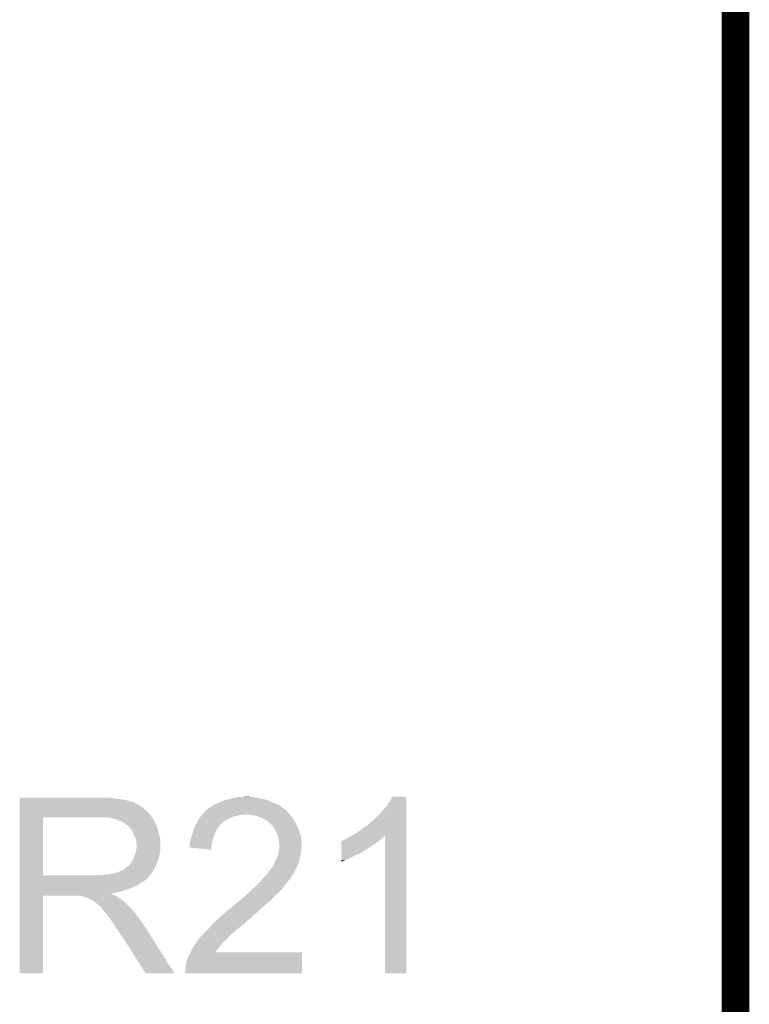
# Model space of a CAD drawing. Extents: x -4.5 to 27.4, y -3.9 to 53.4.
# Tile 41 of 43: x 23.3 to 27.4, y 42.5 to 48. Entities that reach past the tile are written whole.
import ezdxf

# ---------------------------------------------------------------- set-up
doc = ezdxf.new("R2010")
doc.units = 0
doc.layers.add('BRUSHLESS_28_CLICK_V101_GKO', color=9, linetype='CONTINUOUS')
doc.layers.add('BRUSHLESS_28_CLICK_V101_GTO', color=11, linetype='CONTINUOUS')

msp = doc.modelspace()

# ---------------------------------------------------------------- linework, layer by layer
at = {"layer": 'BRUSHLESS_28_CLICK_V101_GKO', "const_width": 0.1524}
msp.add_lwpolyline([(27.305, 38.735), (27.305, 53.34)], dxfattribs=at)
at = {"layer": 'BRUSHLESS_28_CLICK_V101_GTO'}
for points in [[(23.337544, 43.64482), (23.337546, 43.64736), (23.84552, 43.64482), (23.81504, 43.64736)], [(23.337544, 43.63974), (23.337544, 43.64482), (23.875998, 43.63974), (23.84552, 43.64482)], [(23.337544, 43.6372), (23.337544, 43.63974), (23.90902, 43.6372), (23.875998, 43.63974)], [(23.337544, 43.62958), (23.337544, 43.6372), (23.939498, 43.62958), (23.90902, 43.6372)], [(23.337544, 43.6245), (23.337544, 43.62958), (23.954742, 43.6245), (23.939498, 43.62958)], [(23.337544, 43.62196), (23.337544, 43.6245), (23.967442, 43.62196), (23.954742, 43.6245)], [(23.337544, 43.621954), (23.337544, 43.62196), (23.969986, 43.621954), (23.967442, 43.62196)], [(23.337544, 43.61942), (23.337544, 43.621954), (23.97252, 43.61942), (23.969986, 43.621954)], [(23.337544, 43.61434), (23.337544, 43.61942), (23.980136, 43.61434), (23.97252, 43.61942)], [(23.337544, 43.609258), (23.337544, 43.61434), (23.992842, 43.609258), (23.980136, 43.61434)], [(23.337544, 43.5991), (23.337544, 43.609258), (24.00808, 43.5991), (23.992842, 43.609258)], [(24.406856, 43.601642), (24.417018, 43.60926), (24.780868, 43.601642), (24.767542, 43.60926)], [(24.417018, 43.60926), (24.43226, 43.61434), (24.767542, 43.60926), (24.753994, 43.61434)], [(24.43226, 43.61434), (24.437338, 43.61688), (24.753994, 43.61434), (24.74722, 43.61688)], [(24.437338, 43.61688), (24.462742, 43.629582), (24.74722, 43.61688), (24.717584, 43.629582)], [(24.462742, 43.629582), (24.472896, 43.63212), (24.717584, 43.629582), (24.711662, 43.63212)], [(24.472896, 43.63212), (24.48306, 43.63466), (24.711662, 43.63212), (24.702772, 43.63466)], [(24.48306, 43.63466), (24.500838, 43.63974), (24.702772, 43.63466), (24.684992, 43.63974)], [(24.500838, 43.63974), (24.512268, 43.64228), (24.684992, 43.63974), (24.676102, 43.64228)], [(24.512268, 43.64228), (24.5237, 43.64482), (24.676102, 43.64228), (24.65832, 43.64482)], [(24.5237, 43.64482), (24.53386, 43.64736), (24.65832, 43.64482), (24.64308, 43.64736)], [(24.53386, 43.64736), (24.544022, 43.6499), (24.64308, 43.64736), (24.630382, 43.6499)], [(24.56942, 43.6499), (24.594818, 43.65244), (24.617682, 43.6499), (24.607522, 43.65244)], [(25.3746, 43.60418), (25.38984, 43.627042), (25.481278, 43.60418), (25.481278, 43.627042)], [(25.38984, 43.627042), (25.402544, 43.652414), (25.481278, 43.627042), (25.48128, 43.652414)], [(25.402544, 43.652414), (25.402558, 43.65244), (25.48128, 43.652414), (25.402558, 43.65244)], [(23.337542, 43.57116), (23.337544, 43.5864), (24.043642, 43.57116), (24.02586, 43.5864)], [(23.337542, 43.55084), (23.337542, 43.57116), (24.06142, 43.55084), (24.043642, 43.57116)], [(23.337544, 43.5864), (23.337544, 43.5991), (24.02586, 43.5864), (24.00808, 43.5991)], [(24.34802, 43.55084), (24.350136, 43.553378), (24.577036, 43.55084), (24.582116, 43.553378)], [(24.350136, 43.55338), (24.354368, 43.558458), (24.834428, 43.55338), (24.831042, 43.558458)], [(24.350136, 43.553378), (24.350136, 43.55338), (24.582116, 43.553378), (24.592282, 43.55338)], [(24.354368, 43.558458), (24.358604, 43.563542), (24.831042, 43.558458), (24.823424, 43.563542)], [(24.358604, 43.563542), (24.364936, 43.57114), (24.823424, 43.563542), (24.820884, 43.57114)], [(24.364936, 43.57114), (24.364954, 43.57116), (24.820884, 43.57114), (24.818366, 43.57116)], [(24.364954, 43.57116), (24.367062, 43.57369), (24.818366, 43.57116), (24.81834, 43.57369)], [(24.367062, 43.57369), (24.371304, 43.57878), (24.81834, 43.57369), (24.81122, 43.57878)], [(24.371304, 43.57878), (24.373846, 43.578786), (24.81122, 43.57878), (24.811212, 43.578786)], [(24.373846, 43.578786), (24.38146, 43.5864), (24.811212, 43.578786), (24.80056, 43.5864)], [(24.38146, 43.5864), (24.381464, 43.586402), (24.80056, 43.5864), (24.800558, 43.586402)], [(24.381464, 43.586402), (24.386536, 43.588942), (24.800558, 43.586402), (24.79751, 43.588942)], [(24.386536, 43.588942), (24.396702, 43.59656), (24.79751, 43.588942), (24.788364, 43.59656)], [(24.396702, 43.59656), (24.401776, 43.5991), (24.788364, 43.59656), (24.785314, 43.5991)], [(24.401776, 43.5991), (24.406856, 43.601642), (24.785314, 43.5991), (24.780868, 43.601642)], [(24.620222, 43.55084), (24.592282, 43.55338), (24.83612, 43.55084), (24.834428, 43.55338)], [(25.295858, 43.520358), (25.33904, 43.56354), (25.481276, 43.520358), (25.481276, 43.56354)], [(25.33904, 43.56354), (25.3746, 43.60418), (25.481276, 43.56354), (25.481278, 43.60418)], [(23.337534, 43.215582), (23.337542, 43.538116), (23.467064, 43.215582), (23.467062, 43.538116)], [(23.337542, 43.53814), (23.337542, 43.55084), (24.069888, 43.53814), (24.06142, 43.55084)], [(23.337542, 43.538116), (23.337542, 43.53814), (23.467062, 43.538116), (23.7744, 43.53814)], [(23.845522, 43.53306), (23.812502, 43.53814), (24.073274, 43.53306), (24.069888, 43.53814)], [(23.86415, 43.52798), (23.845522, 43.53306), (24.07666, 43.52798), (24.073274, 43.53306)], [(23.873462, 43.52544), (23.86415, 43.52798), (24.076686, 43.52544), (24.07666, 43.52798)], [(23.873504, 43.525422), (23.873462, 43.52544), (24.079206, 43.525422), (24.076686, 43.52544)], [(23.89632, 43.51528), (23.873504, 43.525422), (24.08428, 43.51528), (24.079206, 43.525422)], [(23.9141, 43.507658), (23.89632, 43.51528), (24.08733, 43.507658), (24.08428, 43.51528)], [(23.920876, 43.502578), (23.9141, 43.507658), (24.08936, 43.502578), (24.08733, 43.507658)], [(23.92426, 43.50004), (23.920876, 43.502578), (24.090812, 43.50004), (24.08936, 43.502578)], [(23.931884, 43.49496), (23.92426, 43.50004), (24.093714, 43.49496), (24.090812, 43.50004)], [(24.30936, 43.489878), (24.313464, 43.4975), (24.444958, 43.489878), (24.45004, 43.4975)], [(24.313464, 43.4975), (24.314834, 43.500042), (24.45004, 43.4975), (24.45258, 43.500042)], [(24.314834, 43.500042), (24.32304, 43.51528), (24.45258, 43.500042), (24.47, 43.51528)], [(24.32304, 43.51528), (24.32449, 43.51782), (24.47, 43.51528), (24.472904, 43.51782)], [(24.32449, 43.51782), (24.33175, 43.53052), (24.472904, 43.51782), (24.49576, 43.53052)], [(24.33175, 43.53052), (24.3332, 43.533054), (24.49576, 43.53052), (24.501462, 43.533054)], [(24.3332, 43.533054), (24.339552, 43.540678), (24.501462, 43.533054), (24.518618, 43.540678)], [(24.339552, 43.540678), (24.343788, 43.54576), (24.518618, 43.540678), (24.54148, 43.54576)], [(24.343788, 43.54576), (24.34802, 43.55084), (24.54148, 43.54576), (24.561798, 43.55084)], [(24.64816, 43.54576), (24.620222, 43.55084), (24.839932, 43.54576), (24.83612, 43.55084)], [(24.6634, 43.54068), (24.64816, 43.54576), (24.843742, 43.54068), (24.839932, 43.54576)], [(24.671018, 43.53814), (24.6634, 43.54068), (24.846282, 43.53814), (24.843742, 43.54068)], [(24.681182, 43.533058), (24.671018, 43.53814), (24.851362, 43.533058), (24.846282, 43.53814)], [(24.706578, 43.52036), (24.681182, 43.533058), (24.85898, 43.52036), (24.851362, 43.533058)], [(24.716738, 43.51274), (24.706578, 43.52036), (24.863138, 43.51274), (24.85898, 43.52036)], [(24.726902, 43.50258), (24.716738, 43.51274), (24.86868, 43.50258), (24.863138, 43.51274)], [(24.735612, 43.49242), (24.726902, 43.50258), (24.87422, 43.49242), (24.86868, 43.50258)], [(25.23744, 43.47464), (25.26792, 43.4975), (25.481274, 43.47464), (25.481274, 43.4975)], [(25.26792, 43.4975), (25.295858, 43.520358), (25.481274, 43.4975), (25.481276, 43.520358)], [(23.93443, 43.494954), (23.931884, 43.49496), (24.093718, 43.494954), (24.093714, 43.49496)], [(23.943318, 43.484796), (23.93443, 43.494954), (24.099522, 43.484796), (24.093718, 43.494954)], [(23.9522, 43.474642), (23.943318, 43.484796), (24.10178, 43.474642), (24.099522, 43.484796)], [(23.961272, 43.461942), (23.9522, 43.474642), (24.1046, 43.461942), (24.10178, 43.474642)], [(23.9649, 43.45686), (23.961272, 43.461942), (24.106126, 43.45686), (24.1046, 43.461942)], [(23.97252, 43.436542), (23.9649, 43.45686), (24.11222, 43.436542), (24.106126, 43.45686)], [(24.285788, 43.41876), (24.294252, 43.444158), (24.4094, 43.41876), (24.417018, 43.444158)], [(24.294252, 43.444158), (24.2951, 43.4467), (24.417018, 43.444158), (24.41847, 43.4467)], [(24.2951, 43.4467), (24.299452, 43.461938), (24.41847, 43.4467), (24.42718, 43.461938)], [(24.299452, 43.461938), (24.304532, 43.479716), (24.42718, 43.461938), (24.434798, 43.479716)], [(24.304532, 43.479716), (24.30526, 43.482262), (24.434798, 43.479716), (24.437342, 43.482262)], [(24.30526, 43.482262), (24.30936, 43.489878), (24.437342, 43.482262), (24.444958, 43.489878)], [(24.74214, 43.484802), (24.735612, 43.49242), (24.87715, 43.484802), (24.87422, 43.49242)], [(24.75484, 43.464478), (24.74214, 43.484802), (24.884968, 43.464478), (24.87715, 43.484802)], [(24.75738, 43.4594), (24.75484, 43.464478), (24.88692, 43.4594), (24.884968, 43.464478)], [(24.765, 43.444162), (24.75738, 43.4594), (24.89345, 43.444162), (24.88692, 43.4594)], [(24.765638, 43.441616), (24.765, 43.444162), (24.89454, 43.441616), (24.89345, 43.444162)], [(25.18156, 43.43908), (25.209502, 43.45432), (25.481274, 43.43908), (25.481274, 43.45432)], [(25.209502, 43.45432), (25.23744, 43.47464), (25.481274, 43.45432), (25.481274, 43.47464)], [(23.97252, 43.43654), (23.97252, 43.436542), (24.112222, 43.43654), (24.11222, 43.436542)], [(23.98014, 43.421296), (23.97252, 43.43654), (24.11527, 43.421296), (24.112222, 43.43654)], [(23.981592, 43.411138), (23.98014, 43.421296), (24.1173, 43.411138), (24.11527, 43.421296)], [(23.98268, 43.403522), (23.981592, 43.411138), (24.1173, 43.403522), (24.1173, 43.411138)], [(23.98522, 43.390818), (23.98268, 43.403522), (24.1173, 43.390818), (24.1173, 43.403522)], [(23.98522, 43.362876), (23.98522, 43.390818), (24.1173, 43.362876), (24.1173, 43.390818)], [(24.27986, 43.393362), (24.2824, 43.40352), (24.40305, 43.393362), (24.40559, 43.40352)], [(24.27986, 43.388278), (24.27986, 43.393362), (24.40178, 43.388278), (24.40305, 43.393362)], [(24.27986, 43.375584), (24.27986, 43.388278), (24.40071, 43.375584), (24.40178, 43.388278)], [(24.2824, 43.40352), (24.284942, 43.41622), (24.40559, 43.40352), (24.408764, 43.41622)], [(24.284942, 43.41622), (24.285788, 43.41876), (24.408764, 43.41622), (24.4094, 43.41876)], [(24.770082, 43.42384), (24.765638, 43.441616), (24.896764, 43.42384), (24.89454, 43.441616)], [(24.775158, 43.408602), (24.770082, 43.42384), (24.898668, 43.408602), (24.896764, 43.42384)], [(24.77516, 43.400978), (24.775158, 43.408602), (24.89962, 43.400978), (24.898668, 43.408602)], [(24.77516, 43.395902), (24.77516, 43.400978), (24.89962, 43.395902), (24.89962, 43.400978)], [(24.7777, 43.385742), (24.77516, 43.395902), (24.89962, 43.385742), (24.89962, 43.395902)], [(25.12062, 43.3832), (25.120626, 43.40606), (25.29586, 43.3832), (25.327864, 43.40606)], [(25.120626, 43.40606), (25.123146, 43.406066), (25.327864, 43.40606), (25.327872, 43.406066)], [(25.123146, 43.406066), (25.12568, 43.4086), (25.327872, 43.406066), (25.33142, 43.4086)], [(25.12568, 43.4086), (25.125684, 43.408602), (25.33142, 43.4086), (25.331422, 43.408602)], [(25.125684, 43.408602), (25.130762, 43.41114), (25.331422, 43.408602), (25.334594, 43.41114)], [(25.130762, 43.41114), (25.138384, 43.413682), (25.334594, 43.41114), (25.337772, 43.413682)], [(25.138384, 43.413682), (25.145998, 43.418758), (25.337772, 43.413682), (25.344118, 43.418758)], [(25.145998, 43.418758), (25.146002, 43.41876), (25.344118, 43.418758), (25.34412, 43.41876)], [(25.146002, 43.41876), (25.156158, 43.42384), (25.34412, 43.41876), (25.3492, 43.42384)], [(25.156158, 43.42384), (25.173082, 43.433994), (25.3492, 43.42384), (25.359354, 43.433994)], [(25.173082, 43.433994), (25.173092, 43.434), (25.359354, 43.433994), (25.361874, 43.434)], [(25.173092, 43.434), (25.18156, 43.43908), (25.481274, 43.434), (25.481274, 43.43908)], [(25.3619, 42.672026), (25.361874, 43.434), (25.481254, 42.672026), (25.481274, 43.434)], [(23.977598, 43.332398), (23.980138, 43.3451), (24.112218, 43.332398), (24.11476, 43.3451)], [(23.980138, 43.3451), (23.98014, 43.345102), (24.11476, 43.3451), (24.11476, 43.345102)], [(23.98014, 43.345102), (23.983042, 43.355258), (24.11476, 43.345102), (24.1173, 43.355258)], [(23.983042, 43.355258), (23.98522, 43.362876), (24.1173, 43.355258), (24.1173, 43.362876)], [(24.277338, 43.37053), (24.27986, 43.375584), (24.400284, 43.37053), (24.40071, 43.375584)], [(24.399214, 43.357802), (24.277338, 43.37053), (24.399214, 43.357802), (24.400284, 43.37053)], [(24.77008, 43.332402), (24.77262, 43.3451), (24.895266, 43.332402), (24.89708, 43.3451)], [(24.77262, 43.3451), (24.77516, 43.357798), (24.89708, 43.3451), (24.899196, 43.357798)], [(24.77516, 43.357798), (24.775414, 43.360338), (24.899196, 43.357798), (24.89962, 43.360338)], [(24.775414, 43.360338), (24.7777, 43.383198), (24.89962, 43.360338), (24.89962, 43.383198)], [(24.7777, 43.383198), (24.7777, 43.385742), (24.89962, 43.383198), (24.89962, 43.385742)], [(25.120608, 43.32986), (25.12061, 43.33748), (25.20442, 43.32986), (25.222198, 43.33748)], [(25.12061, 43.33748), (25.120612, 43.3451), (25.222198, 43.33748), (25.234902, 43.3451)], [(25.120612, 43.35272), (25.120616, 43.36796), (25.2476, 43.35272), (25.273002, 43.36796)], [(25.120612, 43.352694), (25.120612, 43.35272), (25.24506, 43.352694), (25.2476, 43.35272)], [(25.120612, 43.350174), (25.120612, 43.352694), (25.245042, 43.350174), (25.24506, 43.352694)], [(25.120612, 43.3451), (25.120612, 43.350174), (25.234902, 43.3451), (25.245042, 43.350174)], [(25.120616, 43.36796), (25.12062, 43.3832), (25.273002, 43.36796), (25.29586, 43.3832)], [(23.936958, 43.266358), (23.94966, 43.27906), (24.090512, 43.266358), (24.096286, 43.27906)], [(23.94966, 43.27906), (23.959816, 43.291752), (24.096286, 43.27906), (24.102056, 43.291752)], [(23.959816, 43.291758), (23.95982, 43.294296), (24.10206, 43.291758), (24.102752, 43.294296)], [(23.959816, 43.291752), (23.959816, 43.291758), (24.102056, 43.291752), (24.10206, 43.291758)], [(23.95982, 43.294296), (23.96236, 43.299378), (24.102752, 43.294296), (24.104138, 43.299378)], [(23.96236, 43.299378), (23.967438, 43.306994), (24.104138, 43.299378), (24.106214, 43.306994)], [(23.967438, 43.306994), (23.972518, 43.3197), (24.106214, 43.306994), (24.10968, 43.3197)], [(23.972518, 43.3197), (23.977598, 43.332398), (24.10968, 43.3197), (24.112218, 43.332398)], [(24.739598, 43.266358), (24.74976, 43.284142), (24.87422, 43.266358), (24.883112, 43.284142)], [(24.74976, 43.284142), (24.750886, 43.286678), (24.883112, 43.284142), (24.88438, 43.286678)], [(24.750886, 43.286678), (24.75992, 43.307), (24.88438, 43.286678), (24.88946, 43.307)], [(24.75992, 43.307), (24.768046, 43.32732), (24.88946, 43.307), (24.89454, 43.32732)], [(24.768046, 43.32732), (24.77008, 43.332402), (24.89454, 43.32732), (24.895266, 43.332402)], [(25.1206, 43.29938), (25.120608, 43.32986), (25.143458, 43.29938), (25.20442, 43.32986)], [(25.1206, 43.291794), (25.1206, 43.29938), (25.1206, 43.291794), (25.143458, 43.29938)], [(23.840438, 43.22318), (23.8633, 43.22826), (24.06565, 43.22318), (24.069882, 43.22826)], [(23.8633, 43.22826), (23.883618, 43.23334), (24.069882, 43.22826), (24.074114, 43.23334)], [(23.886154, 43.23334), (23.88616, 43.233346), (24.074114, 43.23334), (24.07412, 43.233346)], [(23.88616, 43.233346), (23.891238, 43.238416), (24.07412, 43.233346), (24.076654, 43.238416)], [(23.891238, 43.238416), (23.898862, 43.24096), (24.076654, 43.238416), (24.077926, 43.24096)], [(23.898862, 43.24096), (23.911554, 43.24604), (24.077926, 43.24096), (24.080468, 43.24604)], [(23.911554, 43.24604), (23.933784, 43.26382), (24.080468, 43.24604), (24.08936, 43.26382)], [(23.933784, 43.26382), (23.936958, 43.266358), (24.08936, 43.26382), (24.090512, 43.266358)], [(24.70912, 43.22318), (24.712504, 43.228258), (24.853052, 43.22318), (24.856438, 43.228258)], [(24.712504, 43.228258), (24.71928, 43.23842), (24.856438, 43.228258), (24.861518, 43.23842)], [(24.71928, 43.23842), (24.719306, 43.24096), (24.861518, 43.23842), (24.862788, 43.24096)], [(24.719306, 43.24096), (24.721826, 43.240966), (24.862788, 43.24096), (24.862792, 43.240966)], [(24.721826, 43.240966), (24.724358, 43.2435), (24.862792, 43.240966), (24.86406, 43.2435)], [(24.724358, 43.2435), (24.726902, 43.246044), (24.86406, 43.2435), (24.865586, 43.246044)], [(24.726902, 43.246044), (24.729442, 43.251122), (24.865586, 43.246044), (24.868632, 43.251122)], [(24.729442, 43.251122), (24.732824, 43.256198), (24.868632, 43.251122), (24.87168, 43.256198)], [(24.732824, 43.256198), (24.737904, 43.263818), (24.87168, 43.256198), (24.874218, 43.263818)], [(24.737904, 43.263818), (24.739596, 43.266356), (24.874218, 43.263818), (24.87422, 43.266356)], [(24.739596, 43.266356), (24.739598, 43.266358), (24.87422, 43.266356), (24.87422, 43.266358)], [(23.337532, 43.1927), (23.337534, 43.2054), (24.03856, 43.1927), (24.05126, 43.2054)], [(23.337532, 43.18254), (23.337532, 43.1927), (24.023322, 43.18254), (24.03856, 43.1927)], [(23.337532, 43.17492), (23.337532, 43.18254), (24.01062, 43.17492), (24.023322, 43.18254)], [(23.337532, 43.1673), (23.337532, 43.17492), (24.000458, 43.1673), (24.01062, 43.17492)], [(23.337534, 43.21556), (23.337534, 43.215582), (23.759158, 43.21556), (23.467064, 43.215582)], [(23.337534, 43.2054), (23.337534, 43.21556), (24.05126, 43.2054), (24.059388, 43.21556)], [(23.759158, 43.21556), (23.774398, 43.2181), (24.059388, 43.21556), (24.06142, 43.2181)], [(23.794718, 43.2181), (23.840438, 43.22318), (24.06142, 43.2181), (24.06565, 43.22318)], [(24.632918, 43.144438), (24.65832, 43.16984), (24.795478, 43.144438), (24.81326, 43.16984)], [(24.65832, 43.16984), (24.678638, 43.190158), (24.81326, 43.16984), (24.83104, 43.190158)], [(24.678638, 43.190158), (24.67864, 43.19016), (24.83104, 43.190158), (24.83104, 43.19016)], [(24.67864, 43.19016), (24.693878, 43.20794), (24.83104, 43.19016), (24.842892, 43.20794)], [(24.693878, 43.20794), (24.70912, 43.22318), (24.842892, 43.20794), (24.853052, 43.22318)], [(23.33753, 43.11904), (23.337532, 43.12412), (23.868378, 43.11904), (23.891238, 43.12412)], [(23.33753, 43.116458), (23.33753, 43.11904), (23.843016, 43.116458), (23.868378, 43.11904)], [(23.33753, 43.113958), (23.33753, 43.116458), (23.845524, 43.113958), (23.843016, 43.116458)], [(23.337532, 43.15206), (23.337532, 43.1673), (23.96998, 43.15206), (24.000458, 43.1673)], [(23.337532, 43.13682), (23.337532, 43.15206), (23.934418, 43.13682), (23.96998, 43.15206)], [(23.337532, 43.13174), (23.337532, 43.13682), (23.914102, 43.13174), (23.934418, 43.13682)], [(23.337532, 43.12412), (23.337532, 43.13174), (23.891238, 43.12412), (23.914102, 43.13174)], [(24.597748, 43.111418), (24.62784, 43.13936), (24.762458, 43.111418), (24.7904, 43.13936)], [(24.62784, 43.13936), (24.632918, 43.144438), (24.7904, 43.13936), (24.795478, 43.144438)], [(23.33752, 42.672026), (23.33753, 43.103774), (23.467034, 42.672026), (23.46706, 43.103774)], [(23.33753, 43.1038), (23.33753, 43.113958), (23.86584, 43.1038), (23.845524, 43.113958)], [(23.33753, 43.103774), (23.33753, 43.1038), (23.46706, 43.103774), (23.660098, 43.1038)], [(23.670258, 43.10126), (23.660098, 43.1038), (23.870918, 43.10126), (23.86584, 43.1038)], [(23.685494, 43.098726), (23.682958, 43.10126), (23.875142, 43.098726), (23.870918, 43.10126)], [(23.688036, 43.09872), (23.685494, 43.098726), (23.875152, 43.09872), (23.875142, 43.098726)], [(23.710902, 43.0911), (23.688036, 43.09872), (23.887854, 43.0911), (23.875152, 43.09872)], [(23.721062, 43.088562), (23.710902, 43.0911), (23.892084, 43.088562), (23.887854, 43.0911)], [(23.724874, 43.08602), (23.721062, 43.088562), (23.89632, 43.08602), (23.892084, 43.088562)], [(23.736296, 43.078402), (23.724874, 43.08602), (23.905844, 43.078402), (23.89632, 43.08602)], [(23.743918, 43.075862), (23.736296, 43.078402), (23.909018, 43.075862), (23.905844, 43.078402)], [(23.746434, 43.07586), (23.743918, 43.075862), (23.90902, 43.07586), (23.909018, 43.075862)], [(23.74646, 43.073332), (23.746434, 43.07586), (23.91218, 43.073332), (23.90902, 43.07586)], [(23.759158, 43.065702), (23.74646, 43.073332), (23.921718, 43.065702), (23.91218, 43.073332)], [(23.75916, 43.0657), (23.759158, 43.065702), (23.92172, 43.0657), (23.921718, 43.065702)], [(23.76932, 43.05554), (23.75916, 43.0657), (23.93188, 43.05554), (23.92172, 43.0657)], [(24.52878, 43.053), (24.54148, 43.06316), (24.699804, 43.053), (24.71166, 43.06316)], [(24.54148, 43.06316), (24.55672, 43.07586), (24.71166, 43.06316), (24.7269, 43.07586)], [(24.55672, 43.07586), (24.571536, 43.08856), (24.7269, 43.07586), (24.7396, 43.08856)], [(24.571536, 43.08856), (24.58635, 43.101258), (24.7396, 43.08856), (24.749758, 43.101258)], [(24.58635, 43.101258), (24.59228, 43.10634), (24.749758, 43.101258), (24.75611, 43.10634)], [(24.59228, 43.10634), (24.597748, 43.111418), (24.75611, 43.10634), (24.762458, 43.111418)], [(23.79218, 43.03522), (23.76932, 43.05554), (23.9522, 43.03522), (23.93188, 43.05554)], [(23.794086, 43.03268), (23.79218, 43.03522), (23.95474, 43.03268), (23.9522, 43.03522)], [(23.80742, 43.014902), (23.794086, 43.03268), (23.970298, 43.014902), (23.95474, 43.03268)], [(23.80996, 43.012362), (23.80742, 43.014902), (23.97252, 43.012362), (23.970298, 43.014902)], [(23.812498, 43.00982), (23.80996, 43.012362), (23.974498, 43.00982), (23.97252, 43.012362)], [(23.82774, 42.9895), (23.812498, 43.00982), (23.9903, 42.9895), (23.974498, 43.00982)], [(24.46782, 43.0022), (24.479674, 43.01236), (24.642716, 43.0022), (24.655778, 43.01236)], [(24.479674, 43.01236), (24.503382, 43.03268), (24.655778, 43.01236), (24.676098, 43.03268)], [(24.503382, 43.03268), (24.50423, 43.032682), (24.676098, 43.03268), (24.6761, 43.032682)], [(24.50423, 43.032682), (24.505926, 43.032686), (24.6761, 43.032682), (24.676104, 43.032686)], [(24.505926, 43.032686), (24.518622, 43.04538), (24.676104, 43.032686), (24.690914, 43.04538)], [(24.518622, 43.04538), (24.52878, 43.053), (24.690914, 43.04538), (24.699804, 43.053)], [(23.84298, 42.96918), (23.82774, 42.9895), (24.004524, 42.96918), (23.9903, 42.9895)], [(23.846368, 42.9641), (23.84298, 42.96918), (24.00808, 42.9641), (24.004524, 42.96918)], [(23.864994, 42.93616), (23.846368, 42.9641), (24.0284, 42.93616), (24.00808, 42.9641)], [(24.4094, 42.94886), (24.41219, 42.951398), (24.583812, 42.94886), (24.587198, 42.951398)], [(24.41219, 42.951398), (24.423366, 42.961558), (24.587198, 42.951398), (24.594818, 42.961558)], [(24.423366, 42.961558), (24.428958, 42.96664), (24.594818, 42.961558), (24.60244, 42.96664)], [(24.428958, 42.96664), (24.437332, 42.974254), (24.60244, 42.96664), (24.610054, 42.974254)], [(24.437332, 42.974254), (24.43734, 42.97426), (24.610054, 42.974254), (24.612598, 42.97426)], [(24.43734, 42.97426), (24.459504, 42.994578), (24.612598, 42.97426), (24.63292, 42.994578)], [(24.459504, 42.994578), (24.46782, 43.0022), (24.63292, 42.994578), (24.642716, 43.0022)], [(23.87346, 42.92346), (23.864994, 42.93616), (24.036458, 42.92346), (24.0284, 42.93616)], [(23.88616, 42.905682), (23.87346, 42.92346), (24.047738, 42.905682), (24.036458, 42.92346)], [(23.896318, 42.887902), (23.88616, 42.905682), (24.059018, 42.887902), (24.047738, 42.905682)], [(24.34844, 42.88536), (24.36876, 42.90568), (24.508458, 42.88536), (24.52878, 42.90568)], [(24.36876, 42.90568), (24.38908, 42.926), (24.52878, 42.90568), (24.55418, 42.926)], [(24.38908, 42.926), (24.404884, 42.94378), (24.55418, 42.926), (24.57704, 42.94378)], [(24.404884, 42.94378), (24.4094, 42.94886), (24.57704, 42.94378), (24.583812, 42.94886)], [(23.903938, 42.880276), (23.896318, 42.887902), (24.063856, 42.880276), (24.059018, 42.887902)], [(23.90648, 42.875202), (23.903938, 42.880276), (24.067074, 42.875202), (24.063856, 42.880276)], [(24.03602, 42.67201), (23.90648, 42.875202), (24.195986, 42.67201), (24.067074, 42.875202)], [(24.31288, 42.8371), (24.321342, 42.849794), (24.45766, 42.8371), (24.470354, 42.849794)], [(24.321342, 42.849794), (24.321346, 42.8498), (24.470354, 42.849794), (24.47289, 42.8498)], [(24.321346, 42.8498), (24.326424, 42.857418), (24.47289, 42.8498), (24.477978, 42.857418)], [(24.326424, 42.857418), (24.32812, 42.85996), (24.477978, 42.857418), (24.481366, 42.85996)], [(24.32812, 42.85996), (24.332184, 42.86504), (24.481366, 42.85996), (24.488138, 42.86504)], [(24.332184, 42.86504), (24.34844, 42.88536), (24.488138, 42.86504), (24.508458, 42.88536)], [(24.27986, 42.778682), (24.284202, 42.788814), (24.902156, 42.778682), (24.90216, 42.788814)], [(24.284202, 42.788814), (24.284212, 42.78884), (24.90216, 42.788814), (24.42215, 42.78884)], [(24.284212, 42.78884), (24.28748, 42.79646), (24.42215, 42.78884), (24.427212, 42.79646)], [(24.28748, 42.79646), (24.295102, 42.8117), (24.427212, 42.79646), (24.43734, 42.8117)], [(24.295102, 42.8117), (24.297642, 42.816776), (24.43734, 42.8117), (24.442412, 42.816776)], [(24.297642, 42.816776), (24.301456, 42.821864), (24.442412, 42.816776), (24.447498, 42.821864)], [(24.301456, 42.821864), (24.309068, 42.832016), (24.447498, 42.821864), (24.452578, 42.832016)], [(24.309068, 42.832016), (24.31288, 42.8371), (24.452578, 42.832016), (24.45766, 42.8371)], [(24.25954, 42.72534), (24.262082, 42.740582), (24.902144, 42.72534), (24.902148, 42.740582)], [(24.262082, 42.740582), (24.2697, 42.755824), (24.902148, 42.740582), (24.902152, 42.755824)], [(24.2697, 42.755824), (24.269702, 42.758362), (24.902152, 42.755824), (24.902152, 42.758362)], [(24.269702, 42.758362), (24.27224, 42.765982), (24.902152, 42.758362), (24.902154, 42.765982)], [(24.27224, 42.765982), (24.27986, 42.778682), (24.902154, 42.765982), (24.902156, 42.778682)], [(24.25446, 42.687242), (24.257, 42.699942), (24.902136, 42.687242), (24.90214, 42.699942)], [(24.25446, 42.672026), (24.25446, 42.687242), (24.902134, 42.672026), (24.902136, 42.687242)], [(24.257, 42.712642), (24.25954, 42.72534), (24.902142, 42.712642), (24.902144, 42.72534)], [(24.257, 42.699942), (24.257, 42.712642), (24.90214, 42.699942), (24.902142, 42.712642)], [(23.467034, 42.672), (23.33752, 42.672026), (23.467034, 42.672), (23.467034, 42.672026)], [(24.195992, 42.672), (24.195986, 42.67201), (24.195992, 42.672), (24.03602, 42.67201)], [(24.902134, 42.672), (24.25446, 42.672026), (24.902134, 42.672), (24.902134, 42.672026)], [(25.481254, 42.672), (25.3619, 42.672026), (25.481254, 42.672), (25.481254, 42.672026)]]:
    msp.add_solid(points, dxfattribs=at)

doc.saveas('drawing.dxf')
